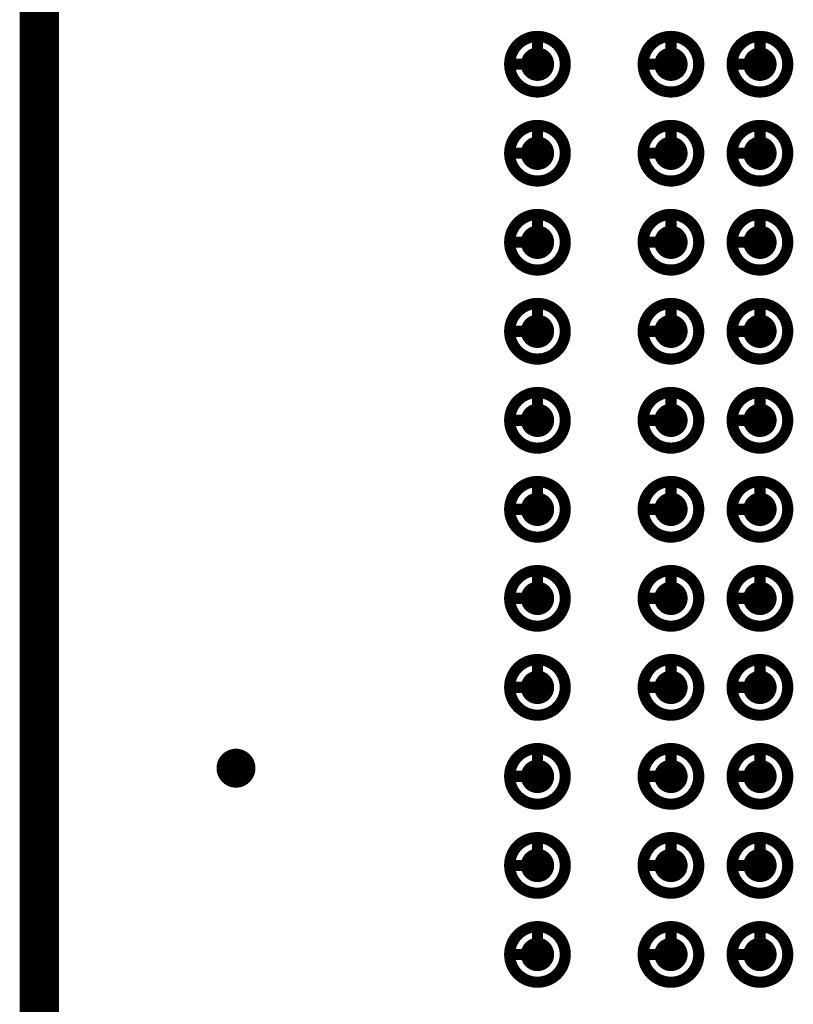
# Model space of a CAD drawing. Header units: millimetres. Extents: x 62 to 363, y 42 to 391.
# Tile 9 of 216: x 80 to 87, y 105 to 114. Entities that reach past the tile are written whole.
import ezdxf

# ---------------------------------------------------------------- set-up
doc = ezdxf.new("R2010")
doc.units = ezdxf.units.MM
for name, color, linetype in [('Mechanical8', 56, 'Continuous'), ('PadHoleLayer', 156, 'Continuous'), ('ViaHoleLayer', 16, 'Continuous')]:
    doc.layers.add(name, color=color, linetype=linetype)

# ---------------------------------------------------------------- blocks, each defined once
blk = doc.blocks.new('SAMTEC_SEAM8_40_S02_0_S_10_2_GP_K_HP_378')
at = {"layer": 'Mechanical8'}
for points, const_width in [([(2.25, 4.6, 1), (1.75, 4.6, 1)], 0.1), ([(1.975, 4.85, 1), (2.025, 4.85, 1)], 0.05), ([(3.05, 4.6, 1), (2.55, 4.6, 1)], 0.1), ([(2.775, 4.85, 1), (2.825, 4.85, 1)], 0.05), ([(3.85, 4.6, 1), (3.35, 4.6, 1)], 0.1), ([(3.575, 4.85, 1), (3.625, 4.85, 1)], 0.05), ([(4.65, 4.6, 1), (4.15, 4.6, 1)], 0.1), ([(4.375, 4.85, 1), (4.425, 4.85, 1)], 0.05), ([(5.45, 4.6, 1), (4.95, 4.6, 1)], 0.1), ([(5.175, 4.85, 1), (5.225, 4.85, 1)], 0.05), ([(6.25, 4.6, 1), (5.75, 4.6, 1)], 0.1), ([(5.975, 4.85, 1), (6.025, 4.85, 1)], 0.05), ([(7.05, 4.6, 1), (6.55, 4.6, 1)], 0.1), ([(6.775, 4.85, 1), (6.825, 4.85, 1)], 0.05), ([(7.85, 4.6, 1), (7.35, 4.6, 1)], 0.1), ([(7.575, 4.85, 1), (7.625, 4.85, 1)], 0.05), ([(8.65, 4.6, 1), (8.15, 4.6, 1)], 0.1), ([(8.375, 4.85, 1), (8.425, 4.85, 1)], 0.05), ([(9.45, 4.6, 1), (8.95, 4.6, 1)], 0.1), ([(9.175, 4.85, 1), (9.225, 4.85, 1)], 0.05), ([(10.25, 4.6, 1), (9.75, 4.6, 1)], 0.1), ([(9.975, 4.85, 1), (10.025, 4.85, 1)], 0.05), ([(1.725, 4.6, 1), (1.775, 4.6, 1)], 0.05), ([(1.975, 4.6, 1), (2.025, 4.6, 1)], 0.05), ([(1.975, 4.6, 1), (2.025, 4.6, 1)], 0.05), ([(2.225, 4.6, 1), (2.275, 4.6, 1)], 0.05), ([(2.225, 4.6, 1), (2.275, 4.6, 1)], 0.05), ([(2.525, 4.6, 1), (2.575, 4.6, 1)], 0.05), ([(2.775, 4.6, 1), (2.825, 4.6, 1)], 0.05), ([(2.775, 4.6, 1), (2.825, 4.6, 1)], 0.05), ([(3.025, 4.6, 1), (3.075, 4.6, 1)], 0.05), ([(3.025, 4.6, 1), (3.075, 4.6, 1)], 0.05), ([(3.325, 4.6, 1), (3.375, 4.6, 1)], 0.05), ([(3.575, 4.6, 1), (3.625, 4.6, 1)], 0.05), ([(3.575, 4.6, 1), (3.625, 4.6, 1)], 0.05), ([(3.825, 4.6, 1), (3.875, 4.6, 1)], 0.05), ([(3.825, 4.6, 1), (3.875, 4.6, 1)], 0.05), ([(4.125, 4.6, 1), (4.175, 4.6, 1)], 0.05), ([(4.375, 4.6, 1), (4.425, 4.6, 1)], 0.05), ([(4.375, 4.6, 1), (4.425, 4.6, 1)], 0.05), ([(4.625, 4.6, 1), (4.675, 4.6, 1)], 0.05), ([(4.625, 4.6, 1), (4.675, 4.6, 1)], 0.05), ([(4.925, 4.6, 1), (4.975, 4.6, 1)], 0.05), ([(5.175, 4.6, 1), (5.225, 4.6, 1)], 0.05), ([(5.175, 4.6, 1), (5.225, 4.6, 1)], 0.05), ([(5.425, 4.6, 1), (5.475, 4.6, 1)], 0.05), ([(5.425, 4.6, 1), (5.475, 4.6, 1)], 0.05), ([(5.725, 4.6, 1), (5.775, 4.6, 1)], 0.05), ([(5.975, 4.6, 1), (6.025, 4.6, 1)], 0.05), ([(5.975, 4.6, 1), (6.025, 4.6, 1)], 0.05), ([(6.225, 4.6, 1), (6.275, 4.6, 1)], 0.05), ([(6.225, 4.6, 1), (6.275, 4.6, 1)], 0.05), ([(6.525, 4.6, 1), (6.575, 4.6, 1)], 0.05), ([(6.775, 4.6, 1), (6.825, 4.6, 1)], 0.05), ([(6.775, 4.6, 1), (6.825, 4.6, 1)], 0.05), ([(7.025, 4.6, 1), (7.075, 4.6, 1)], 0.05), ([(7.025, 4.6, 1), (7.075, 4.6, 1)], 0.05), ([(7.325, 4.6, 1), (7.375, 4.6, 1)], 0.05), ([(7.575, 4.6, 1), (7.625, 4.6, 1)], 0.05), ([(7.575, 4.6, 1), (7.625, 4.6, 1)], 0.05), ([(7.825, 4.6, 1), (7.875, 4.6, 1)], 0.05), ([(7.825, 4.6, 1), (7.875, 4.6, 1)], 0.05), ([(8.125, 4.6, 1), (8.175, 4.6, 1)], 0.05), ([(8.375, 4.6, 1), (8.425, 4.6, 1)], 0.05), ([(8.375, 4.6, 1), (8.425, 4.6, 1)], 0.05), ([(8.625, 4.6, 1), (8.675, 4.6, 1)], 0.05), ([(8.625, 4.6, 1), (8.675, 4.6, 1)], 0.05), ([(8.925, 4.6, 1), (8.975, 4.6, 1)], 0.05), ([(9.175, 4.6, 1), (9.225, 4.6, 1)], 0.05), ([(9.175, 4.6, 1), (9.225, 4.6, 1)], 0.05), ([(9.425, 4.6, 1), (9.475, 4.6, 1)], 0.05), ([(9.425, 4.6, 1), (9.475, 4.6, 1)], 0.05), ([(9.725, 4.6, 1), (9.775, 4.6, 1)], 0.05), ([(9.975, 4.6, 1), (10.025, 4.6, 1)], 0.05), ([(9.975, 4.6, 1), (10.025, 4.6, 1)], 0.05), ([(10.225, 4.6, 1), (10.275, 4.6, 1)], 0.05), ([(10.225, 4.6, 1), (10.275, 4.6, 1)], 0.05), ([(2.25, 3.4, 1), (1.75, 3.4, 1)], 0.1), ([(1.975, 3.65, 1), (2.025, 3.65, 1)], 0.05), ([(3.05, 3.4, 1), (2.55, 3.4, 1)], 0.1), ([(2.775, 3.65, 1), (2.825, 3.65, 1)], 0.05), ([(3.85, 3.4, 1), (3.35, 3.4, 1)], 0.1), ([(3.575, 3.65, 1), (3.625, 3.65, 1)], 0.05), ([(4.65, 3.4, 1), (4.15, 3.4, 1)], 0.1), ([(4.375, 3.65, 1), (4.425, 3.65, 1)], 0.05), ([(5.45, 3.4, 1), (4.95, 3.4, 1)], 0.1), ([(5.175, 3.65, 1), (5.225, 3.65, 1)], 0.05), ([(6.25, 3.4, 1), (5.75, 3.4, 1)], 0.1), ([(5.975, 3.65, 1), (6.025, 3.65, 1)], 0.05), ([(7.05, 3.4, 1), (6.55, 3.4, 1)], 0.1), ([(6.775, 3.65, 1), (6.825, 3.65, 1)], 0.05), ([(7.85, 3.4, 1), (7.35, 3.4, 1)], 0.1), ([(7.575, 3.65, 1), (7.625, 3.65, 1)], 0.05), ([(8.65, 3.4, 1), (8.15, 3.4, 1)], 0.1), ([(8.375, 3.65, 1), (8.425, 3.65, 1)], 0.05), ([(9.45, 3.4, 1), (8.95, 3.4, 1)], 0.1), ([(9.175, 3.65, 1), (9.225, 3.65, 1)], 0.05), ([(10.25, 3.4, 1), (9.75, 3.4, 1)], 0.1), ([(9.975, 3.65, 1), (10.025, 3.65, 1)], 0.05), ([(1.725, 3.4, 1), (1.775, 3.4, 1)], 0.05), ([(1.975, 3.4, 1), (2.025, 3.4, 1)], 0.05), ([(1.975, 3.4, 1), (2.025, 3.4, 1)], 0.05), ([(2.225, 3.4, 1), (2.275, 3.4, 1)], 0.05), ([(2.225, 3.4, 1), (2.275, 3.4, 1)], 0.05), ([(2.525, 3.4, 1), (2.575, 3.4, 1)], 0.05), ([(2.775, 3.4, 1), (2.825, 3.4, 1)], 0.05), ([(2.775, 3.4, 1), (2.825, 3.4, 1)], 0.05), ([(3.025, 3.4, 1), (3.075, 3.4, 1)], 0.05), ([(3.025, 3.4, 1), (3.075, 3.4, 1)], 0.05), ([(3.325, 3.4, 1), (3.375, 3.4, 1)], 0.05), ([(3.575, 3.4, 1), (3.625, 3.4, 1)], 0.05), ([(3.575, 3.4, 1), (3.625, 3.4, 1)], 0.05), ([(3.825, 3.4, 1), (3.875, 3.4, 1)], 0.05), ([(3.825, 3.4, 1), (3.875, 3.4, 1)], 0.05), ([(4.125, 3.4, 1), (4.175, 3.4, 1)], 0.05), ([(4.375, 3.4, 1), (4.425, 3.4, 1)], 0.05), ([(4.375, 3.4, 1), (4.425, 3.4, 1)], 0.05), ([(4.625, 3.4, 1), (4.675, 3.4, 1)], 0.05), ([(4.625, 3.4, 1), (4.675, 3.4, 1)], 0.05), ([(4.925, 3.4, 1), (4.975, 3.4, 1)], 0.05), ([(5.175, 3.4, 1), (5.225, 3.4, 1)], 0.05), ([(5.175, 3.4, 1), (5.225, 3.4, 1)], 0.05), ([(5.425, 3.4, 1), (5.475, 3.4, 1)], 0.05), ([(5.425, 3.4, 1), (5.475, 3.4, 1)], 0.05), ([(5.725, 3.4, 1), (5.775, 3.4, 1)], 0.05), ([(5.975, 3.4, 1), (6.025, 3.4, 1)], 0.05), ([(5.975, 3.4, 1), (6.025, 3.4, 1)], 0.05), ([(6.225, 3.4, 1), (6.275, 3.4, 1)], 0.05), ([(6.225, 3.4, 1), (6.275, 3.4, 1)], 0.05), ([(6.525, 3.4, 1), (6.575, 3.4, 1)], 0.05), ([(6.775, 3.4, 1), (6.825, 3.4, 1)], 0.05), ([(6.775, 3.4, 1), (6.825, 3.4, 1)], 0.05), ([(7.025, 3.4, 1), (7.075, 3.4, 1)], 0.05), ([(7.025, 3.4, 1), (7.075, 3.4, 1)], 0.05), ([(7.325, 3.4, 1), (7.375, 3.4, 1)], 0.05), ([(7.575, 3.4, 1), (7.625, 3.4, 1)], 0.05), ([(7.575, 3.4, 1), (7.625, 3.4, 1)], 0.05), ([(7.825, 3.4, 1), (7.875, 3.4, 1)], 0.05), ([(7.825, 3.4, 1), (7.875, 3.4, 1)], 0.05), ([(8.125, 3.4, 1), (8.175, 3.4, 1)], 0.05), ([(8.375, 3.4, 1), (8.425, 3.4, 1)], 0.05), ([(8.375, 3.4, 1), (8.425, 3.4, 1)], 0.05), ([(8.625, 3.4, 1), (8.675, 3.4, 1)], 0.05), ([(8.625, 3.4, 1), (8.675, 3.4, 1)], 0.05), ([(8.925, 3.4, 1), (8.975, 3.4, 1)], 0.05), ([(9.175, 3.4, 1), (9.225, 3.4, 1)], 0.05), ([(9.175, 3.4, 1), (9.225, 3.4, 1)], 0.05), ([(9.425, 3.4, 1), (9.475, 3.4, 1)], 0.05), ([(9.425, 3.4, 1), (9.475, 3.4, 1)], 0.05), ([(9.725, 3.4, 1), (9.775, 3.4, 1)], 0.05), ([(9.975, 3.4, 1), (10.025, 3.4, 1)], 0.05), ([(9.975, 3.4, 1), (10.025, 3.4, 1)], 0.05), ([(10.225, 3.4, 1), (10.275, 3.4, 1)], 0.05), ([(10.225, 3.4, 1), (10.275, 3.4, 1)], 0.05), ([(2.25, 2.6, 1), (1.75, 2.6, 1)], 0.1), ([(1.975, 2.85, 1), (2.025, 2.85, 1)], 0.05), ([(3.05, 2.6, 1), (2.55, 2.6, 1)], 0.1), ([(2.775, 2.85, 1), (2.825, 2.85, 1)], 0.05), ([(3.85, 2.6, 1), (3.35, 2.6, 1)], 0.1), ([(3.575, 2.85, 1), (3.625, 2.85, 1)], 0.05), ([(4.65, 2.6, 1), (4.15, 2.6, 1)], 0.1), ([(4.375, 2.85, 1), (4.425, 2.85, 1)], 0.05), ([(5.45, 2.6, 1), (4.95, 2.6, 1)], 0.1), ([(5.175, 2.85, 1), (5.225, 2.85, 1)], 0.05), ([(6.25, 2.6, 1), (5.75, 2.6, 1)], 0.1), ([(5.975, 2.85, 1), (6.025, 2.85, 1)], 0.05), ([(7.05, 2.6, 1), (6.55, 2.6, 1)], 0.1), ([(6.775, 2.85, 1), (6.825, 2.85, 1)], 0.05), ([(7.85, 2.6, 1), (7.35, 2.6, 1)], 0.1), ([(7.575, 2.85, 1), (7.625, 2.85, 1)], 0.05), ([(8.65, 2.6, 1), (8.15, 2.6, 1)], 0.1), ([(8.375, 2.85, 1), (8.425, 2.85, 1)], 0.05), ([(9.45, 2.6, 1), (8.95, 2.6, 1)], 0.1), ([(9.175, 2.85, 1), (9.225, 2.85, 1)], 0.05), ([(10.25, 2.6, 1), (9.75, 2.6, 1)], 0.1), ([(9.975, 2.85, 1), (10.025, 2.85, 1)], 0.05), ([(1.725, 2.6, 1), (1.775, 2.6, 1)], 0.05), ([(1.975, 2.6, 1), (2.025, 2.6, 1)], 0.05), ([(1.975, 2.6, 1), (2.025, 2.6, 1)], 0.05), ([(2.225, 2.6, 1), (2.275, 2.6, 1)], 0.05), ([(2.225, 2.6, 1), (2.275, 2.6, 1)], 0.05), ([(2.525, 2.6, 1), (2.575, 2.6, 1)], 0.05), ([(2.775, 2.6, 1), (2.825, 2.6, 1)], 0.05), ([(2.775, 2.6, 1), (2.825, 2.6, 1)], 0.05), ([(3.025, 2.6, 1), (3.075, 2.6, 1)], 0.05), ([(3.025, 2.6, 1), (3.075, 2.6, 1)], 0.05), ([(3.325, 2.6, 1), (3.375, 2.6, 1)], 0.05), ([(3.575, 2.6, 1), (3.625, 2.6, 1)], 0.05), ([(3.575, 2.6, 1), (3.625, 2.6, 1)], 0.05), ([(3.825, 2.6, 1), (3.875, 2.6, 1)], 0.05), ([(3.825, 2.6, 1), (3.875, 2.6, 1)], 0.05), ([(4.125, 2.6, 1), (4.175, 2.6, 1)], 0.05), ([(4.375, 2.6, 1), (4.425, 2.6, 1)], 0.05), ([(4.375, 2.6, 1), (4.425, 2.6, 1)], 0.05), ([(4.625, 2.6, 1), (4.675, 2.6, 1)], 0.05), ([(4.625, 2.6, 1), (4.675, 2.6, 1)], 0.05), ([(4.925, 2.6, 1), (4.975, 2.6, 1)], 0.05), ([(5.175, 2.6, 1), (5.225, 2.6, 1)], 0.05), ([(5.175, 2.6, 1), (5.225, 2.6, 1)], 0.05), ([(5.425, 2.6, 1), (5.475, 2.6, 1)], 0.05), ([(5.425, 2.6, 1), (5.475, 2.6, 1)], 0.05), ([(5.725, 2.6, 1), (5.775, 2.6, 1)], 0.05), ([(5.975, 2.6, 1), (6.025, 2.6, 1)], 0.05), ([(5.975, 2.6, 1), (6.025, 2.6, 1)], 0.05), ([(6.225, 2.6, 1), (6.275, 2.6, 1)], 0.05), ([(6.225, 2.6, 1), (6.275, 2.6, 1)], 0.05), ([(6.525, 2.6, 1), (6.575, 2.6, 1)], 0.05), ([(6.775, 2.6, 1), (6.825, 2.6, 1)], 0.05), ([(6.775, 2.6, 1), (6.825, 2.6, 1)], 0.05), ([(7.025, 2.6, 1), (7.075, 2.6, 1)], 0.05), ([(7.025, 2.6, 1), (7.075, 2.6, 1)], 0.05), ([(7.325, 2.6, 1), (7.375, 2.6, 1)], 0.05), ([(7.575, 2.6, 1), (7.625, 2.6, 1)], 0.05), ([(7.575, 2.6, 1), (7.625, 2.6, 1)], 0.05), ([(7.825, 2.6, 1), (7.875, 2.6, 1)], 0.05), ([(7.825, 2.6, 1), (7.875, 2.6, 1)], 0.05), ([(8.125, 2.6, 1), (8.175, 2.6, 1)], 0.05), ([(8.375, 2.6, 1), (8.425, 2.6, 1)], 0.05), ([(8.375, 2.6, 1), (8.425, 2.6, 1)], 0.05), ([(8.625, 2.6, 1), (8.675, 2.6, 1)], 0.05), ([(8.625, 2.6, 1), (8.675, 2.6, 1)], 0.05), ([(8.925, 2.6, 1), (8.975, 2.6, 1)], 0.05), ([(9.175, 2.6, 1), (9.225, 2.6, 1)], 0.05), ([(9.175, 2.6, 1), (9.225, 2.6, 1)], 0.05), ([(9.425, 2.6, 1), (9.475, 2.6, 1)], 0.05), ([(9.425, 2.6, 1), (9.475, 2.6, 1)], 0.05), ([(9.725, 2.6, 1), (9.775, 2.6, 1)], 0.05), ([(9.975, 2.6, 1), (10.025, 2.6, 1)], 0.05), ([(9.975, 2.6, 1), (10.025, 2.6, 1)], 0.05), ([(10.225, 2.6, 1), (10.275, 2.6, 1)], 0.05), ([(10.225, 2.6, 1), (10.275, 2.6, 1)], 0.05)]:
    blk.add_lwpolyline(points, format="xyb", close=True, dxfattribs=dict(at, const_width=const_width))
at = {"layer": 'Mechanical8', "const_width": 0.1}
for points in [[(2, 4.85), (2, 4.6)], [(2.8, 4.85), (2.8, 4.6)], [(3.6, 4.85), (3.6, 4.6)], [(4.4, 4.85), (4.4, 4.6)], [(5.2, 4.85), (5.2, 4.6)], [(6, 4.85), (6, 4.6)], [(6.8, 4.85), (6.8, 4.6)], [(7.6, 4.85), (7.6, 4.6)], [(8.4, 4.85), (8.4, 4.6)], [(9.2, 4.85), (9.2, 4.6)], [(10, 4.85), (10, 4.6)], [(2, 4.6), (2.25, 4.6)], [(2.8, 4.6), (3.05, 4.6)], [(3.6, 4.6), (3.85, 4.6)], [(4.4, 4.6), (4.65, 4.6)], [(5.2, 4.6), (5.45, 4.6)], [(6, 4.6), (6.25, 4.6)], [(6.8, 4.6), (7.05, 4.6)], [(7.6, 4.6), (7.85, 4.6)], [(8.4, 4.6), (8.65, 4.6)], [(9.2, 4.6), (9.45, 4.6)], [(10, 4.6), (10.25, 4.6)], [(2, 3.65), (2, 3.4)], [(2.8, 3.65), (2.8, 3.4)], [(3.6, 3.65), (3.6, 3.4)], [(4.4, 3.65), (4.4, 3.4)], [(5.2, 3.65), (5.2, 3.4)], [(6, 3.65), (6, 3.4)], [(6.8, 3.65), (6.8, 3.4)], [(7.6, 3.65), (7.6, 3.4)], [(8.4, 3.65), (8.4, 3.4)], [(9.2, 3.65), (9.2, 3.4)], [(10, 3.65), (10, 3.4)], [(2, 3.4), (2.25, 3.4)], [(2.8, 3.4), (3.05, 3.4)], [(3.6, 3.4), (3.85, 3.4)], [(4.4, 3.4), (4.65, 3.4)], [(5.2, 3.4), (5.45, 3.4)], [(6, 3.4), (6.25, 3.4)], [(6.8, 3.4), (7.05, 3.4)], [(7.6, 3.4), (7.85, 3.4)], [(8.4, 3.4), (8.65, 3.4)], [(9.2, 3.4), (9.45, 3.4)], [(10, 3.4), (10.25, 3.4)], [(2, 2.85), (2, 2.6)], [(2.8, 2.85), (2.8, 2.6)], [(3.6, 2.85), (3.6, 2.6)], [(4.4, 2.85), (4.4, 2.6)], [(5.2, 2.85), (5.2, 2.6)], [(6, 2.85), (6, 2.6)], [(6.8, 2.85), (6.8, 2.6)], [(7.6, 2.85), (7.6, 2.6)], [(8.4, 2.85), (8.4, 2.6)], [(9.2, 2.85), (9.2, 2.6)], [(10, 2.85), (10, 2.6)], [(2, 2.6), (2.25, 2.6)], [(2.8, 2.6), (3.05, 2.6)], [(3.6, 2.6), (3.85, 2.6)], [(4.4, 2.6), (4.65, 2.6)], [(5.2, 2.6), (5.45, 2.6)], [(6, 2.6), (6.25, 2.6)], [(6.8, 2.6), (7.05, 2.6)], [(7.6, 2.6), (7.85, 2.6)], [(8.4, 2.6), (8.65, 2.6)], [(9.2, 2.6), (9.45, 2.6)], [(10, 2.6), (10.25, 2.6)]]:
    blk.add_lwpolyline(points, dxfattribs=at)
at = {"layer": 'PadHoleLayer', "const_width": 0.15}
for points in [[(1.925, 4.6, 1), (2.075, 4.6, 1)], [(2.725, 4.6, 1), (2.875, 4.6, 1)], [(3.525, 4.6, 1), (3.675, 4.6, 1)], [(4.325, 4.6, 1), (4.475, 4.6, 1)], [(5.125, 4.6, 1), (5.275, 4.6, 1)], [(5.925, 4.6, 1), (6.075, 4.6, 1)], [(6.725, 4.6, 1), (6.875, 4.6, 1)], [(7.525, 4.6, 1), (7.675, 4.6, 1)], [(8.325, 4.6, 1), (8.475, 4.6, 1)], [(9.125, 4.6, 1), (9.275, 4.6, 1)], [(9.925, 4.6, 1), (10.075, 4.6, 1)], [(1.925, 3.4, 1), (2.075, 3.4, 1)], [(2.725, 3.4, 1), (2.875, 3.4, 1)], [(3.525, 3.4, 1), (3.675, 3.4, 1)], [(4.325, 3.4, 1), (4.475, 3.4, 1)], [(5.125, 3.4, 1), (5.275, 3.4, 1)], [(5.925, 3.4, 1), (6.075, 3.4, 1)], [(6.725, 3.4, 1), (6.875, 3.4, 1)], [(7.525, 3.4, 1), (7.675, 3.4, 1)], [(8.325, 3.4, 1), (8.475, 3.4, 1)], [(9.125, 3.4, 1), (9.275, 3.4, 1)], [(9.925, 3.4, 1), (10.075, 3.4, 1)], [(1.925, 2.6, 1), (2.075, 2.6, 1)], [(2.725, 2.6, 1), (2.875, 2.6, 1)], [(3.525, 2.6, 1), (3.675, 2.6, 1)], [(4.325, 2.6, 1), (4.475, 2.6, 1)], [(5.125, 2.6, 1), (5.275, 2.6, 1)], [(5.925, 2.6, 1), (6.075, 2.6, 1)], [(6.725, 2.6, 1), (6.875, 2.6, 1)], [(7.525, 2.6, 1), (7.675, 2.6, 1)], [(8.325, 2.6, 1), (8.475, 2.6, 1)], [(9.125, 2.6, 1), (9.275, 2.6, 1)], [(9.925, 2.6, 1), (10.075, 2.6, 1)]]:
    blk.add_lwpolyline(points, format="xyb", close=True, dxfattribs=at)

msp = doc.modelspace()

# ---------------------------------------------------------------- linework, layer by layer
at = {"layer": 'Mechanical8', "const_width": 0.354}
msp.add_lwpolyline([(80.465, 76.2), (80.465, 358.3)], dxfattribs=at)
at = {"layer": 'ViaHoleLayer', "const_width": 0.175}
msp.add_lwpolyline([(82.145, 107.4737, 1), (82.32, 107.4737, 1)], format="xyb", close=True, dxfattribs=at)

# ---------------------------------------------------------------- block references
at = {"rotation": 90}
msp.add_blockref('SAMTEC_SEAM8_40_S02_0_S_10_2_GP_K_HP_378', (89.5425, 103.8), dxfattribs=at)

doc.saveas('drawing.dxf')
